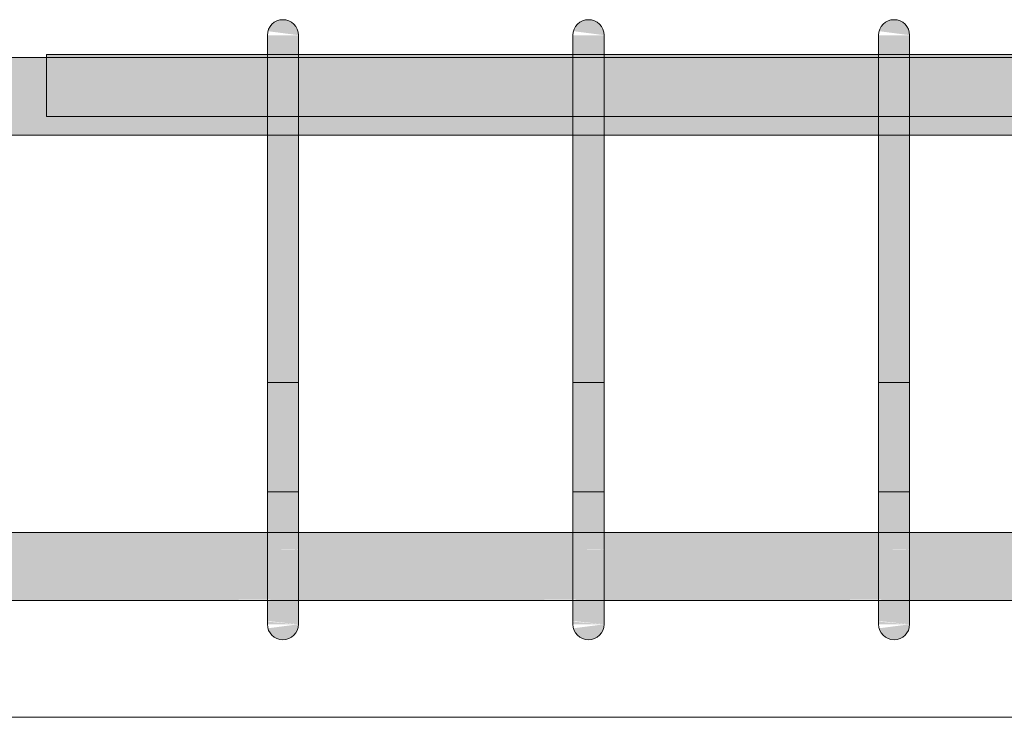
# Model space of a CAD drawing. Header units: millimetres. Extents: x -25607 to 9385, y 1894 to 10168.
# Tile 148 of 181: x 3336 to 3653, y 8670 to 8895. Entities that reach past the tile are written whole.
import ezdxf

# ---------------------------------------------------------------- set-up
doc = ezdxf.new("R2010")
doc.units = ezdxf.units.MM
doc.layers.add('S-BEAM', color=12, linetype='Continuous', lineweight=9)
doc.layers.add('S-RBAR', color=171, linetype='Continuous', lineweight=5)

msp = doc.modelspace()

# ---------------------------------------------------------------- hatches: boundary and pattern name
at = {"layer": 'S-RBAR'}
for points in [[(3425.75, 8890), (3425.58, 8891.29), (3425.08, 8892.5), (3424.29, 8893.54), (3423.25, 8894.33), (3422.04, 8894.83), (3420.75, 8895), (3419.46, 8894.83), (3418.25, 8894.33), (3417.22, 8893.54), (3416.42, 8892.5), (3415.92, 8891.29), (3425.58, 8890.02)], [(3524.27, 8890), (3524.1, 8891.29), (3523.6, 8892.5), (3522.8, 8893.54), (3521.77, 8894.33), (3520.56, 8894.83), (3519.27, 8895), (3517.97, 8894.83), (3516.77, 8894.33), (3515.73, 8893.54), (3514.94, 8892.5), (3514.44, 8891.29), (3523.67, 8890.08)], [(3622.79, 8890), (3622.62, 8891.29), (3622.12, 8892.5), (3621.32, 8893.54), (3620.29, 8894.33), (3619.08, 8894.83), (3617.79, 8895), (3616.49, 8894.83), (3615.29, 8894.33), (3614.25, 8893.54), (3613.46, 8892.5), (3612.96, 8891.29), (3622.62, 8890.02)], [(3425.75, 8865), (3425.75, 8890), (3415.75, 8890), (3415.75, 8865)], [(3514.27, 8865), (3524.27, 8865), (3524.27, 8890), (3514.27, 8890), (3514.27, 8869.55)], [(3622.79, 8865), (3622.79, 8890), (3612.79, 8890), (3612.79, 8865)], [(3425.75, 8725), (3425.75, 8865), (3415.75, 8865), (3415.75, 8725)], [(3514.27, 8725), (3524.27, 8725), (3524.27, 8865), (3514.27, 8865), (3514.27, 8742.55)], [(3622.79, 8725), (3622.79, 8865), (3612.79, 8865), (3612.79, 8725)], [(3420.75, 8695), (3422.04, 8695.17), (3423.25, 8695.67), (3424.29, 8696.46), (3425.08, 8697.5), (3425.58, 8698.71), (3425.58, 8699.98), (3415.92, 8698.71), (3416.42, 8697.5), (3417.22, 8696.46), (3418.25, 8695.67), (3419.46, 8695.17)], [(3519.27, 8695), (3520.56, 8695.17), (3521.77, 8695.67), (3522.8, 8696.46), (3523.67, 8697.66), (3524.1, 8698.71), (3524.27, 8700), (3514.44, 8698.71), (3514.94, 8697.5), (3515.73, 8696.46), (3516.77, 8695.67), (3517.97, 8695.17)], [(3617.79, 8695), (3619.08, 8695.17), (3620.29, 8695.67), (3621.32, 8696.46), (3622.12, 8697.5), (3622.62, 8698.71), (3622.62, 8699.98), (3612.96, 8698.71), (3613.46, 8697.5), (3614.25, 8696.46), (3615.29, 8695.67), (3616.49, 8695.17)]]:
    msp.add_hatch(color=256, dxfattribs=at).paths.add_polyline_path(points)
h = msp.add_hatch(color=256, dxfattribs=at)
h.paths.add_polyline_path([(5938.19, 8857.8), (5969.21, 8857.8), (5969.21, 8882.8), (5785.06, 8882.8), (5785.06, 8857.8), (5894.29, 8857.8)])
h.paths.add_polyline_path([(4016.06, 8857.8), (4054.75, 8857.8), (4054.75, 8882.8), (4016.06, 8882.8), (4016.06, 8865)])
h.paths.add_polyline_path([(4651.63, 8857.8), (4730.74, 8857.8), (4730.74, 8882.8), (4651.63, 8882.8), (4651.63, 8865)])
h.paths.add_polyline_path([(1019.44, 8857.8), (1209.04, 8857.8), (1209.04, 8882.8), (1019.44, 8882.8), (1019.44, 8865)])
h.paths.add_polyline_path([(4006.06, 8857.8), (4006.06, 8882.8), (3967.37, 8882.8), (3967.37, 8857.8)])
h.paths.add_polyline_path([(4621.18, 8857.8), (4641.63, 8857.8), (4641.63, 8882.8), (4551.63, 8882.8), (4551.63, 8857.8), (4577.28, 8857.8)])
h.paths.add_polyline_path([(4064.75, 8857.8), (4103.44, 8857.8), (4103.44, 8882.8), (4064.75, 8882.8), (4064.75, 8865)])
h.paths.add_polyline_path([(1219.04, 8857.8), (1408.65, 8857.8), (1408.65, 8882.8), (1219.04, 8882.8), (1219.04, 8865)])
h.paths.add_polyline_path([(5775.06, 8857.8), (5775.06, 8882.8), (5585.68, 8882.8), (5585.68, 8857.8), (5762.59, 8857.8)])
h.paths.add_polyline_path([(2909.06, 8857.8), (2923.16, 8857.8), (2923.16, 8882.8), (2834.64, 8882.8), (2834.64, 8857.8)])
h.paths.add_polyline_path([(3957.37, 8857.8), (3957.37, 8882.8), (3918.68, 8882.8), (3918.77, 8857.8)])
h.paths.add_polyline_path([(2933.16, 8857.8), (3021.68, 8857.8), (3021.68, 8882.8), (2933.16, 8882.8), (2933.16, 8865)])
h.paths.add_polyline_path([(4113.44, 8857.8), (4152.12, 8857.8), (4152.12, 8882.8), (4113.44, 8882.8), (4113.44, 8865)])
h.paths.add_polyline_path([(3031.68, 8857.8), (3120.2, 8857.8), (3120.2, 8882.8), (3031.68, 8882.8), (3031.68, 8865)])
h.paths.add_polyline_path([(5575.68, 8857.8), (5575.68, 8882.8), (5386.3, 8882.8), (5386.3, 8857.8), (5543.08, 8857.8)])
h.paths.add_polyline_path([(3908.68, 8857.8), (3908.68, 8882.8), (3869.99, 8882.8), (3869.99, 8857.8), (3874.87, 8857.8)])
h.paths.add_polyline_path([(4162.12, 8857.8), (4200.81, 8857.8), (4200.81, 8882.8), (4162.12, 8882.8), (4162.12, 8865)])
h.paths.add_polyline_path([(2824.64, 8857.8), (2824.64, 8882.8), (2736.12, 8882.8), (2736.12, 8857.8), (2821.26, 8857.8)])
h.paths.add_polyline_path([(1418.65, 8857.8), (1608.25, 8857.8), (1608.25, 8882.8), (1418.65, 8882.8), (1418.65, 8865)])
h.paths.add_polyline_path([(1618.25, 8857.8), (1807.85, 8857.8), (1807.85, 8882.8), (1618.25, 8882.8), (1618.25, 8865)])
h.paths.add_polyline_path([(3859.99, 8857.8), (3859.99, 8882.8), (3821.3, 8882.8), (3821.3, 8857.8), (3830.97, 8857.8)])
h.paths.add_polyline_path([(5376.3, 8857.8), (5376.3, 8882.8), (5186.3, 8882.8), (5186.3, 8857.8), (5367.48, 8857.8)])
h.paths.add_polyline_path([(3130.2, 8857.8), (3218.71, 8857.8), (3218.71, 8882.8), (3130.2, 8882.8), (3130.2, 8865)])
h.paths.add_polyline_path([(4210.81, 8857.8), (4249.5, 8857.8), (4249.5, 8882.8), (4210.81, 8882.8), (4210.81, 8865)])
h.paths.add_polyline_path([(4541.63, 8857.8), (4541.63, 8882.8), (4502.94, 8882.8), (4502.94, 8857.8), (4533.37, 8857.8)])
h.paths.add_polyline_path([(4740.74, 8857.8), (4819.86, 8857.8), (4819.86, 8882.8), (4740.74, 8882.8), (4740.74, 8865)])
h.paths.add_polyline_path([(3811.3, 8857.8), (3811.3, 8882.8), (3721.3, 8882.8), (3721.3, 8857.8), (3787.07, 8857.8)])
h.paths.add_polyline_path([(5176.3, 8857.8), (5176.3, 8882.8), (5097.19, 8882.8), (5097.19, 8857.8), (5104.08, 8857.8)])
h.paths.add_polyline_path([(1817.85, 8857.8), (2007.45, 8857.8), (2007.45, 8882.8), (1817.85, 8882.8), (1817.85, 8865)])
h.paths.add_polyline_path([(4259.5, 8857.8), (4298.19, 8857.8), (4298.19, 8882.8), (4259.5, 8882.8), (4259.5, 8865)])
h.paths.add_polyline_path([(3711.3, 8857.8), (3711.3, 8882.8), (3622.79, 8882.8), (3622.79, 8857.8), (3699.27, 8857.8)])
h.paths.add_polyline_path([(2017.45, 8857.8), (2207.05, 8857.8), (2207.05, 8882.8), (2017.45, 8882.8), (2017.45, 8865)])
h.paths.add_polyline_path([(4308.19, 8857.8), (4346.88, 8857.8), (4346.88, 8882.8), (4308.19, 8882.8), (4308.19, 8865)])
h.paths.add_polyline_path([(5087.19, 8857.8), (5087.19, 8882.8), (5008.08, 8882.8), (5008.08, 8857.8), (5060.18, 8857.8)])
h.paths.add_polyline_path([(3612.79, 8857.8), (3612.79, 8882.8), (3524.27, 8882.8), (3524.27, 8857.8), (3611.47, 8857.8)])
h.paths.add_polyline_path([(2217.05, 8857.8), (2332.05, 8857.8), (2332.05, 8882.8), (2217.05, 8882.8), (2217.05, 8865)])
h.paths.add_polyline_path([(4356.88, 8857.8), (4395.57, 8857.8), (4395.57, 8882.8), (4356.88, 8882.8), (4356.88, 8865)])
h.paths.add_polyline_path([(4998.08, 8857.8), (4998.08, 8882.8), (4918.97, 8882.8), (4918.97, 8857.8), (4972.38, 8857.8)])
h.paths.add_polyline_path([(3514.27, 8857.8), (3514.27, 8882.8), (3425.75, 8882.8), (3425.75, 8857.8), (3479.77, 8857.8)])
h.paths.add_polyline_path([(2342.05, 8857.8), (2430.57, 8857.8), (2430.57, 8882.8), (2342.05, 8882.8), (2342.05, 8865)])
h.paths.add_polyline_path([(3228.71, 8857.8), (3317.23, 8857.8), (3317.23, 8882.8), (3228.71, 8882.8), (3228.71, 8865)])
h.paths.add_polyline_path([(3415.75, 8857.8), (3415.75, 8882.8), (3327.23, 8882.8), (3327.23, 8857.8), (3391.96, 8857.8)])
h.paths.add_polyline_path([(2440.57, 8857.8), (2529.09, 8857.8), (2529.09, 8882.8), (2440.57, 8882.8), (2440.57, 8865)])
h.paths.add_polyline_path([(4908.97, 8857.8), (4908.97, 8882.8), (4829.86, 8882.8), (4829.86, 8857.8), (4884.58, 8857.8)])
h.paths.add_polyline_path([(4405.57, 8857.8), (4444.26, 8857.8), (4444.26, 8882.8), (4405.57, 8882.8), (4405.57, 8865)])
h.paths.add_polyline_path([(2726.12, 8857.8), (2726.12, 8882.8), (2637.61, 8882.8), (2637.61, 8857.8), (2645.66, 8857.8)])
h.paths.add_polyline_path([(2539.09, 8857.8), (2627.61, 8857.8), (2627.61, 8882.8), (2539.09, 8882.8), (2539.09, 8865)])
h.paths.add_polyline_path([(4454.26, 8857.8), (4492.94, 8857.8), (4492.94, 8882.8), (4454.26, 8882.8), (4454.26, 8865)])
h = msp.add_hatch(color=256, dxfattribs=at)
h.paths.add_polyline_path([(3699.27, 8882.8), (3711.3, 8882.8), (3711.3, 8883.8), (3622.79, 8883.8), (3622.79, 8882.8), (3655.37, 8882.8)])
h.paths.add_polyline_path([(3348.06, 8882.8), (3415.75, 8882.8), (3415.75, 8883.8), (3344.59, 8883.8), (3344.59, 8882.8)])
h.paths.add_polyline_path([(3957.37, 8882.8), (3957.37, 8883.8), (3918.68, 8883.8), (3918.77, 8882.8)])
h.paths.add_polyline_path([(3425.75, 8882.8), (3514.27, 8882.8), (3514.27, 8883.8), (3425.75, 8883.8)])
h.paths.add_polyline_path([(3908.68, 8882.8), (3908.68, 8883.8), (3869.99, 8883.8), (3869.99, 8882.8), (3874.87, 8882.8)])
h.paths.add_polyline_path([(3859.99, 8882.8), (3859.99, 8883.8), (3821.3, 8883.8), (3821.3, 8882.8), (3830.97, 8882.8)])
h.paths.add_polyline_path([(3524.27, 8882.8), (3612.79, 8882.8), (3612.79, 8883.8), (3524.27, 8883.8)])
h.paths.add_polyline_path([(3811.3, 8882.8), (3811.3, 8883.8), (3721.3, 8883.8), (3721.3, 8882.8), (3787.07, 8882.8)])
h = msp.add_hatch(color=256, dxfattribs=at)
h.paths.add_polyline_path([(-1905.56, 8707.64), (-1885.56, 8707.92), (-1885.56, 8729.64), (-1905.56, 8729.64), (-1905.56, 8714.83)])
h.paths.add_polyline_path([(1021.34, 8707.64), (1209.04, 8707.92), (1209.04, 8729.64), (1019.44, 8729.64), (1019.44, 8707.64)])
h.paths.add_polyline_path([(1219.04, 8707.64), (1408.65, 8707.92), (1408.65, 8729.64), (1219.04, 8729.64), (1219.04, 8707.92)])
h.paths.add_polyline_path([(1009.44, 8707.64), (1009.44, 8729.64), (819.84, 8729.64), (819.84, 8707.64), (977.44, 8707.64)])
h.paths.add_polyline_path([(809.84, 8707.64), (809.84, 8729.64), (620.24, 8729.64), (620.24, 8707.64), (801.84, 8707.64)])
h.paths.add_polyline_path([(-1832.27, 8707.64), (-1798.99, 8707.92), (-1798.99, 8729.64), (-1832.27, 8729.64), (-1832.27, 8707.92)])
h.paths.add_polyline_path([(1418.65, 8707.64), (1608.25, 8707.92), (1608.25, 8729.64), (1418.65, 8729.64), (1418.65, 8707.92)])
h.paths.add_polyline_path([(4152.12, 8707.64), (4152.12, 8729.64), (4113.44, 8729.64), (4113.44, 8707.64), (4138.27, 8707.64)])
h.paths.add_polyline_path([(1618.25, 8707.64), (1807.85, 8707.92), (1807.85, 8729.64), (1618.25, 8729.64), (1618.25, 8707.92)])
h.paths.add_polyline_path([(4169.44, 8707.64), (4169.44, 8729.64), (4162.12, 8729.64), (4162.12, 8707.64)])
h.paths.add_polyline_path([(610.24, 8707.64), (610.24, 8729.64), (420.64, 8729.64), (420.64, 8707.64), (582.34, 8707.64)])
h.paths.add_polyline_path([(410.64, 8707.64), (410.64, 8729.64), (221.04, 8729.64), (221.04, 8707.64), (406.74, 8707.64)])
h.paths.add_polyline_path([(-1842.27, 8707.64), (-1842.27, 8729.64), (-1875.56, 8729.64), (-1875.56, 8707.64)])
h.paths.add_polyline_path([(1817.85, 8707.64), (2007.45, 8707.92), (2007.45, 8729.64), (1817.85, 8729.64), (1817.85, 8707.92)])
h.paths.add_polyline_path([(2017.45, 8707.64), (2207.05, 8707.92), (2207.05, 8729.64), (2017.45, 8729.64), (2017.45, 8707.92)])
h.paths.add_polyline_path([(4103.44, 8707.64), (4103.44, 8729.64), (4064.75, 8729.64), (4064.75, 8707.64), (4094.37, 8707.64)])
h.paths.add_polyline_path([(211.04, 8707.64), (211.04, 8729.64), (21.43, 8729.64), (21.43, 8707.64), (187.24, 8707.64)])
h.paths.add_polyline_path([(2217.05, 8707.64), (2332.05, 8707.92), (2332.05, 8729.64), (2217.05, 8729.64), (2217.05, 8707.92)])
h.paths.add_polyline_path([(11.43, 8707.64), (11.43, 8729.64), (-178.17, 8729.64), (-178.17, 8707.64), (-32.27, 8707.64)])
h.paths.add_polyline_path([(-1788.99, 8707.64), (-1755.71, 8707.92), (-1755.71, 8729.64), (-1788.99, 8729.64), (-1788.99, 8707.92)])
h.paths.add_polyline_path([(-188.17, 8707.64), (-188.17, 8729.64), (-303.17, 8729.64), (-303.17, 8707.64), (-207.87, 8707.64)])
h.paths.add_polyline_path([(2342.05, 8707.64), (2430.57, 8707.92), (2430.57, 8729.64), (2342.05, 8729.64), (2342.05, 8707.92)])
h.paths.add_polyline_path([(4054.75, 8707.64), (4054.75, 8729.64), (4016.06, 8729.64), (4016.06, 8707.64), (4050.47, 8707.64)])
h.paths.add_polyline_path([(2440.57, 8707.64), (2529.09, 8707.92), (2529.09, 8729.64), (2440.57, 8729.64), (2440.57, 8707.92)])
h.paths.add_polyline_path([(-313.17, 8707.64), (-313.17, 8729.64), (-400.61, 8729.64), (-400.61, 8707.64), (-339.57, 8707.64)])
h.paths.add_polyline_path([(2539.09, 8707.64), (2627.61, 8707.92), (2627.61, 8729.64), (2539.09, 8729.64), (2539.09, 8707.92)])
h.paths.add_polyline_path([(-410.61, 8707.64), (-410.61, 8729.64), (-498.06, 8729.64), (-498.06, 8707.64), (-427.37, 8707.64)])
h.paths.add_polyline_path([(2637.61, 8707.64), (2726.12, 8707.92), (2726.12, 8729.64), (2637.61, 8729.64), (2637.61, 8707.92)])
h.paths.add_polyline_path([(-508.06, 8707.64), (-508.06, 8729.64), (-595.51, 8729.64), (-595.51, 8707.64), (-515.17, 8707.64)])
h.paths.add_polyline_path([(-1745.71, 8707.64), (-1712.42, 8707.92), (-1712.42, 8729.64), (-1745.71, 8729.64), (-1745.71, 8707.92)])
h.paths.add_polyline_path([(3967.37, 8707.64), (4006.06, 8707.92), (4006.06, 8729.64), (3967.37, 8729.64), (3967.37, 8707.92)])
h.paths.add_polyline_path([(2736.12, 8707.64), (2824.64, 8707.92), (2824.64, 8729.64), (2736.12, 8729.64), (2736.12, 8707.92)])
h.paths.add_polyline_path([(-605.51, 8707.64), (-605.51, 8729.64), (-692.95, 8729.64), (-692.95, 8707.64), (-646.87, 8707.64)])
h.paths.add_polyline_path([(2834.64, 8707.64), (2923.16, 8707.92), (2923.16, 8729.64), (2834.64, 8729.64), (2834.64, 8707.92)])
h.paths.add_polyline_path([(-702.95, 8707.64), (-702.95, 8729.64), (-790.4, 8729.64), (-790.4, 8707.64), (-734.67, 8707.64)])
h.paths.add_polyline_path([(3957.37, 8707.64), (3957.37, 8729.64), (3918.68, 8729.64), (3918.77, 8707.64)])
h.paths.add_polyline_path([(2933.16, 8707.64), (3021.68, 8707.92), (3021.68, 8729.64), (2933.16, 8729.64), (2933.16, 8707.92)])
h.paths.add_polyline_path([(-800.4, 8707.64), (-800.4, 8729.64), (-887.85, 8729.64), (-887.85, 8707.64), (-822.47, 8707.64)])
h.paths.add_polyline_path([(3031.68, 8707.64), (3120.2, 8707.92), (3120.2, 8729.64), (3031.68, 8729.64), (3031.68, 8707.92)])
h.paths.add_polyline_path([(-1702.42, 8707.64), (-1677.42, 8707.92), (-1677.42, 8729.64), (-1702.42, 8729.64), (-1702.42, 8707.92)])
h.paths.add_polyline_path([(-897.85, 8707.64), (-897.85, 8729.64), (-985.29, 8729.64), (-985.29, 8707.64), (-910.27, 8707.64)])
h.paths.add_polyline_path([(3908.68, 8707.64), (3908.68, 8729.64), (3869.99, 8729.64), (3869.99, 8707.64), (3874.87, 8707.64)])
h.paths.add_polyline_path([(3130.2, 8707.64), (3218.71, 8707.92), (3218.71, 8729.64), (3130.2, 8729.64), (3130.2, 8707.92)])
h.paths.add_polyline_path([(-995.29, 8707.64), (-995.29, 8729.64), (-1082.74, 8729.64), (-1082.74, 8707.64), (-998.07, 8707.64)])
h.paths.add_polyline_path([(3228.71, 8707.64), (3317.23, 8707.92), (3317.23, 8729.64), (3228.71, 8729.64), (3228.71, 8707.92)])
h.paths.add_polyline_path([(-1092.74, 8707.64), (-1092.74, 8729.64), (-1180.19, 8729.64), (-1180.19, 8707.64), (-1129.78, 8707.64)])
h.paths.add_polyline_path([(3327.23, 8707.64), (3415.75, 8707.92), (3415.75, 8729.64), (3327.23, 8729.64), (3327.23, 8707.92)])
h.paths.add_polyline_path([(-1667.42, 8707.64), (-1579.97, 8707.92), (-1579.97, 8729.64), (-1667.42, 8729.64), (-1667.42, 8707.92)])
h.paths.add_polyline_path([(-1190.19, 8707.64), (-1190.19, 8729.64), (-1277.63, 8729.64), (-1277.63, 8707.64), (-1217.58, 8707.64)])
h.paths.add_polyline_path([(3859.99, 8707.64), (3859.99, 8729.64), (3821.3, 8729.64), (3821.3, 8707.64), (3830.97, 8707.64)])
h.paths.add_polyline_path([(3425.75, 8707.64), (3514.27, 8707.92), (3514.27, 8729.64), (3425.75, 8729.64), (3425.75, 8707.92)])
h.paths.add_polyline_path([(-1287.63, 8707.64), (-1287.63, 8729.64), (-1375.08, 8729.64), (-1375.08, 8707.64), (-1305.38, 8707.64)])
h.paths.add_polyline_path([(3524.27, 8707.64), (3612.79, 8707.92), (3612.79, 8729.64), (3524.27, 8729.64), (3524.27, 8707.92)])
h.paths.add_polyline_path([(-1385.08, 8707.64), (-1385.08, 8729.64), (-1472.53, 8729.64), (-1472.53, 8707.64), (-1393.18, 8707.64)])
h.paths.add_polyline_path([(3622.79, 8707.64), (3711.3, 8707.92), (3711.3, 8729.64), (3622.79, 8729.64), (3622.79, 8707.92)])
h.paths.add_polyline_path([(3811.3, 8707.64), (3811.3, 8729.64), (3721.3, 8729.64), (3721.3, 8707.64), (3787.07, 8707.64)])
h.paths.add_polyline_path([(-1482.53, 8707.64), (-1482.53, 8729.64), (-1569.97, 8729.64), (-1569.97, 8707.64), (-1524.88, 8707.64)])
h = msp.add_hatch(color=256, dxfattribs=at)
h.paths.add_polyline_path([(3425.75, 8703.08), (3425.75, 8703.74), (3424.39, 8703.89), (3423.55, 8703.51)])
h.paths.add_polyline_path([(3420.26, 8705.53), (3418.58, 8707.49), (3415.75, 8707.92), (3415.75, 8706.75)])
h.paths.add_polyline_path([(3425.75, 8711.72), (3425.75, 8713.44), (3415.75, 8715.43), (3415.75, 8714.83), (3416.56, 8714.83), (3420.47, 8711.91)])
h.paths.add_polyline_path([(3415.75, 8724.03), (3425.75, 8724.24), (3425.75, 8725), (3415.75, 8725)])
h = msp.add_hatch(color=256, dxfattribs=at)
h.paths.add_polyline_path([(3425.75, 8700), (3425.75, 8703.08), (3423.55, 8703.51), (3424.39, 8703.89), (3425.75, 8703.74), (3425.75, 8711.72), (3421.22, 8711.99), (3416.71, 8714.83), (3415.75, 8714.83), (3415.75, 8708.15), (3418.72, 8707.32), (3420.26, 8705.53), (3415.75, 8706.75), (3415.92, 8700.99), (3417.84, 8700.85), (3422.04, 8700.4)])
h.paths.add_polyline_path([(3420.75, 8700), (3425.75, 8700), (3415.75, 8700.85), (3415.92, 8700)])
h.paths.add_polyline_path([(3425.75, 8713.44), (3425.75, 8724.24), (3423.72, 8724.03), (3415.75, 8724.03), (3415.75, 8715.43), (3418.77, 8714.83)])
h = msp.add_hatch(color=256, dxfattribs=at)
h.paths.add_polyline_path([(3524.27, 8703.08), (3524.27, 8703.74), (3522.91, 8703.89), (3522.07, 8703.51), (3523.67, 8703.2)])
h.paths.add_polyline_path([(3518.78, 8705.53), (3517.1, 8707.49), (3514.27, 8707.92), (3514.27, 8706.75)])
h.paths.add_polyline_path([(3524.27, 8711.72), (3524.27, 8713.44), (3514.27, 8715.43), (3514.27, 8714.83), (3515.07, 8714.83), (3518.99, 8711.91), (3523.67, 8711.74)])
h.paths.add_polyline_path([(3514.27, 8724.03), (3524.27, 8724.24), (3524.27, 8725), (3514.27, 8725)])
h = msp.add_hatch(color=256, dxfattribs=at)
h.paths.add_polyline_path([(3524.27, 8700), (3524.27, 8703.08), (3522.07, 8703.51), (3522.91, 8703.89), (3524.27, 8703.74), (3524.27, 8711.72), (3519.74, 8711.99), (3515.22, 8714.83), (3514.27, 8714.83), (3514.27, 8708.15), (3517.24, 8707.32), (3518.78, 8705.53), (3514.27, 8706.75), (3514.44, 8700.99), (3516.36, 8700.85), (3523.67, 8700.06)])
h.paths.add_polyline_path([(3524.27, 8700), (3514.27, 8700.85), (3514.44, 8700), (3523.67, 8700)])
h.paths.add_polyline_path([(3524.27, 8713.44), (3524.27, 8724.24), (3522.24, 8724.03), (3514.27, 8724.03), (3514.27, 8715.43), (3523.67, 8713.56)])
h = msp.add_hatch(color=256, dxfattribs=at)
h.paths.add_polyline_path([(3622.79, 8703.08), (3622.79, 8703.74), (3621.43, 8703.89), (3620.58, 8703.51)])
h.paths.add_polyline_path([(3617.3, 8705.53), (3615.61, 8707.49), (3612.79, 8707.92), (3612.79, 8706.75)])
h.paths.add_polyline_path([(3622.79, 8711.72), (3622.79, 8713.44), (3612.79, 8715.43), (3612.79, 8714.83), (3613.59, 8714.83), (3617.51, 8711.91)])
h.paths.add_polyline_path([(3612.79, 8724.03), (3622.79, 8724.24), (3622.79, 8725), (3612.79, 8725)])
h = msp.add_hatch(color=256, dxfattribs=at)
h.paths.add_polyline_path([(3622.79, 8700), (3622.79, 8703.08), (3620.58, 8703.51), (3621.43, 8703.89), (3622.79, 8703.74), (3622.79, 8711.72), (3618.26, 8711.99), (3613.74, 8714.83), (3612.79, 8714.83), (3612.79, 8708.15), (3615.76, 8707.32), (3617.3, 8705.53), (3612.79, 8706.75), (3612.96, 8700.99), (3614.87, 8700.85), (3619.08, 8700.4)])
h.paths.add_polyline_path([(3617.79, 8700), (3622.79, 8700), (3612.79, 8700.85), (3612.96, 8700)])
h.paths.add_polyline_path([(3622.79, 8713.44), (3622.79, 8724.24), (3620.76, 8724.03), (3612.79, 8724.03), (3612.79, 8715.43), (3615.8, 8714.83)])

# ---------------------------------------------------------------- linework, layer by layer
at = {"layer": 'S-BEAM'}
for p, q in [((4009.44, 8670), (-1980.56, 8670)), ((-1880.56, 8670), (4009.44, 8670))]:
    msp.add_line(p, q, dxfattribs=at)
at = {"layer": 'S-RBAR'}
for p, q in [((3415.75, 8865), (3415.75, 8890)), ((3415.75, 8865), (3415.75, 8890)), ((3425.75, 8865), (3425.75, 8890)), ((3425.75, 8865), (3425.75, 8890)), ((3514.27, 8865), (3514.27, 8890)), ((3514.27, 8865), (3514.27, 8890)), ((3524.27, 8865), (3524.27, 8890)), ((3524.27, 8865), (3524.27, 8890)), ((3612.79, 8865), (3612.79, 8890)), ((3612.79, 8865), (3612.79, 8890)), ((3622.79, 8865), (3622.79, 8890)), ((3622.79, 8865), (3622.79, 8890)), ((1019.4, 8882.8), (5969.21, 8882.8)), ((1019.4, 8882.8), (5969.21, 8882.8)), ((1019.4, 8882.8), (5969.21, 8882.8)), ((3965.59, 8883.8), (3344.59, 8883.8)), ((3344.59, 8883.8), (3344.59, 8863.8)), ((3965.59, 8883.8), (3344.59, 8883.8)), ((3344.59, 8883.8), (3344.59, 8863.8)), ((3415.75, 8725), (3415.75, 8865)), ((3415.75, 8865), (3415.75, 8725)), ((3425.75, 8725), (3425.75, 8865)), ((3425.75, 8865), (3425.75, 8725)), ((3514.27, 8725), (3514.27, 8865)), ((3514.27, 8865), (3514.27, 8725)), ((3524.27, 8725), (3524.27, 8865)), ((3524.27, 8865), (3524.27, 8725)), ((3612.79, 8725), (3612.79, 8865)), ((3612.79, 8865), (3612.79, 8725)), ((3622.79, 8725), (3622.79, 8865)), ((3622.79, 8865), (3622.79, 8725)), ((3965.59, 8863.8), (3344.59, 8863.8)), ((3965.59, 8863.8), (3344.59, 8863.8)), ((1019.4, 8857.8), (5969.21, 8857.8)), ((1019.4, 8857.8), (5969.21, 8857.8)), ((1019.4, 8857.8), (5969.21, 8857.8)), ((3415.75, 8778.03), (3415.75, 8742.68)), ((3415.75, 8778.03), (3425.75, 8778.03)), ((3425.75, 8778.03), (3425.75, 8742.68)), ((3514.27, 8778.03), (3514.27, 8742.68)), ((3514.27, 8778.03), (3524.27, 8778.03)), ((3524.27, 8778.03), (3524.27, 8742.68)), ((3612.79, 8778.03), (3612.79, 8742.68)), ((3612.79, 8778.03), (3622.79, 8778.03)), ((3622.79, 8778.03), (3622.79, 8742.68)), ((3415.75, 8700), (3415.75, 8742.68)), ((3425.75, 8742.68), (3415.75, 8742.68)), ((3415.75, 8707.32), (3415.75, 8742.68)), ((3425.75, 8700), (3425.75, 8742.68)), ((3425.75, 8707.32), (3425.75, 8742.68)), ((3514.27, 8700), (3514.27, 8742.68)), ((3524.27, 8742.68), (3514.27, 8742.68)), ((3514.27, 8707.32), (3514.27, 8742.68)), ((3524.27, 8700), (3524.27, 8742.68)), ((3524.27, 8707.32), (3524.27, 8742.68)), ((3612.79, 8700), (3612.79, 8742.68)), ((3622.79, 8742.68), (3612.79, 8742.68)), ((3612.79, 8707.32), (3612.79, 8742.68)), ((3622.79, 8700), (3622.79, 8742.68)), ((3622.79, 8707.32), (3622.79, 8742.68)), ((4169.44, 8729.64), (-1905.56, 8729.64)), ((4169.44, 8729.64), (-1905.56, 8729.64)), ((4169.44, 8729.64), (-1905.56, 8729.64)), ((3415.75, 8700), (3415.75, 8725)), ((3415.75, 8707.32), (3415.75, 8725)), ((3425.75, 8700), (3425.75, 8725)), ((3425.75, 8700), (3425.75, 8725)), ((3514.27, 8700), (3514.27, 8725)), ((3514.27, 8707.32), (3514.27, 8725)), ((3524.27, 8700), (3524.27, 8725)), ((3524.27, 8700), (3524.27, 8725)), ((3612.79, 8700), (3612.79, 8725)), ((3612.79, 8707.32), (3612.79, 8725)), ((3622.79, 8700), (3622.79, 8725)), ((3622.79, 8700), (3622.79, 8725)), ((4169.44, 8707.64), (-1905.56, 8707.64)), ((4169.44, 8707.64), (-1905.56, 8707.64)), ((4169.44, 8707.64), (-1905.56, 8707.64)), ((3415.75, 8700.85), (3415.75, 8707.32)), ((3415.75, 8700.85), (3415.75, 8707.32)), ((3425.75, 8700), (3425.75, 8707.32)), ((3514.27, 8700.85), (3514.27, 8707.32)), ((3514.27, 8700.85), (3514.27, 8707.32)), ((3524.27, 8700), (3524.27, 8707.32)), ((3612.79, 8700.85), (3612.79, 8707.32)), ((3612.79, 8700.85), (3612.79, 8707.32)), ((3622.79, 8700), (3622.79, 8707.32))]:
    msp.add_line(p, q, dxfattribs=at)
for centre, start, end in [((3420.75, 8890), 0, 180), ((3420.75, 8890), 0, 180), ((3519.27, 8890), 0, 180), ((3519.27, 8890), 0, 180), ((3617.79, 8890), 0, 180), ((3617.79, 8890), 0, 180), ((3420.75, 8700), 180, 360), ((3420.75, 8700), 180, 360), ((3420.75, 8700), 180, 360), ((3519.27, 8700), 180, 360), ((3519.27, 8700), 180, 360), ((3519.27, 8700), 180, 360), ((3617.79, 8700), 180, 360), ((3617.79, 8700), 180, 360), ((3617.79, 8700), 180, 360)]:
    msp.add_arc(centre, 5, start, end, dxfattribs=at)

doc.saveas('drawing.dxf')
